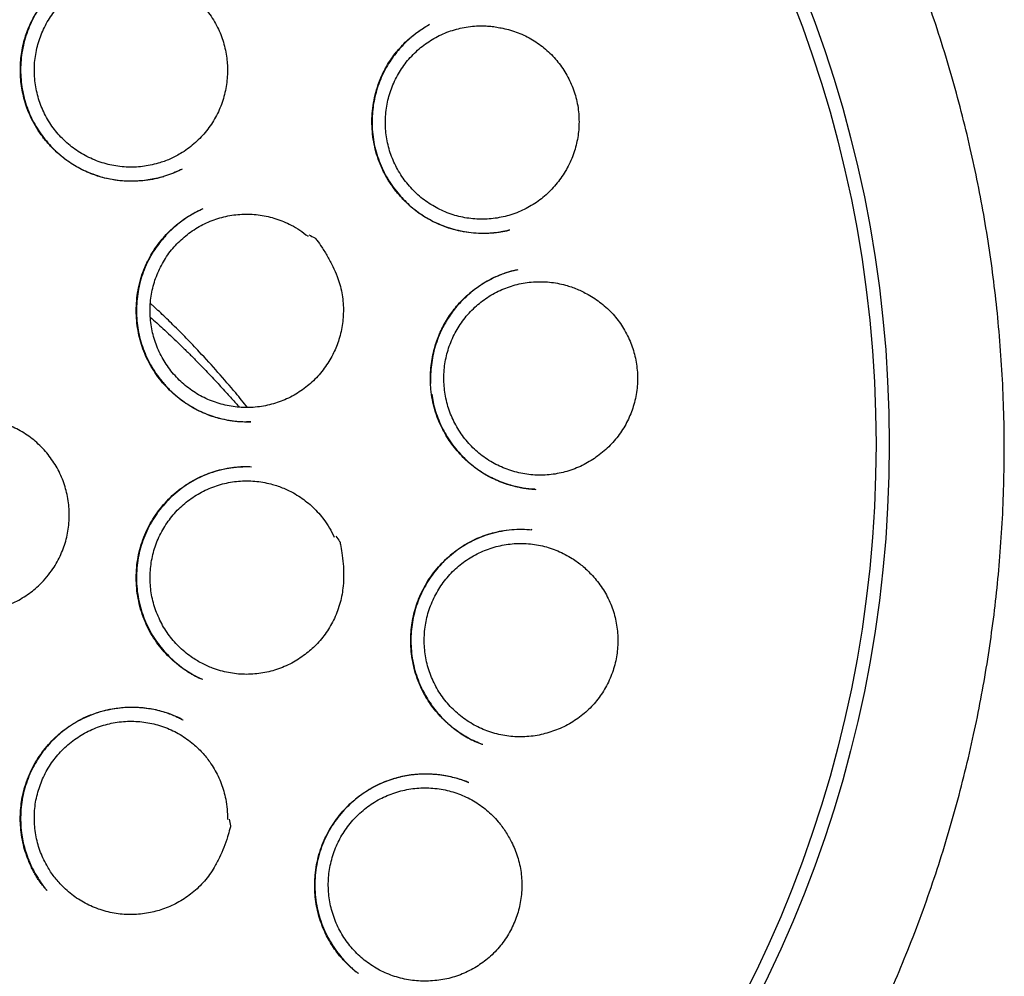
# Model space of a CAD drawing. Header units: millimetres. Extents: x 8 to 718, y 12 to 784.
# Tile 56 of 58: x 438 to 451, y 759 to 772. Entities that reach past the tile are written whole.
import ezdxf

# ---------------------------------------------------------------- set-up
doc = ezdxf.new("R2010")
doc.units = ezdxf.units.MM

msp = doc.modelspace()

# ---------------------------------------------------------------- linework, layer by layer
at = {"color": 7, "linetype": 'Continuous', "lineweight": 30}
for p, q in [((439.639, 769.617), (439.743, 769.665)), ((440.014, 769.133), (439.99, 769.122)), ((444.404, 764.858), (444.392, 764.859)), ((440.013, 762.863), (440.003, 762.868)), ((439.737, 762.331), (439.753, 762.324)), ((443.746, 761.996), (443.741, 761.998)), ((437.939, 760.052), (437.934, 760.058)), ((442.09, 758.948), (442.083, 758.953))]:
    msp.add_line(p, q, dxfattribs=at)
for radius in [16.35, 16.174]:
    msp.add_circle((432.815, 765.997), radius, dxfattribs=at)
for points, knots in [([(442.585, 750.881), (442.59, 750.884), (442.597, 750.889), (442.605, 750.897), (442.611, 750.902), (442.612, 750.903), (442.616, 750.906), (442.62, 750.908), (442.627, 750.913), (442.64, 750.922), (442.663, 750.937), (442.697, 750.96), (442.74, 750.988), (442.795, 751.026), (442.864, 751.073), (442.948, 751.131), (443.044, 751.198), (443.151, 751.274), (443.269, 751.359), (443.456, 751.497), (443.706, 751.686), (444.028, 751.941), (444.359, 752.216), (444.697, 752.511), (445.029, 752.816), (445.356, 753.132), (445.677, 753.458), (445.985, 753.787), (446.281, 754.121), (446.57, 754.463), (446.853, 754.815), (447.128, 755.175), (447.392, 755.54), (447.646, 755.908), (447.888, 756.279), (448.12, 756.654), (448.349, 757.045), (448.575, 757.454), (448.797, 757.881), (449.006, 758.314), (449.204, 758.752), (449.394, 759.204), (449.575, 759.671), (449.746, 760.154), (449.903, 760.641), (450.047, 761.134), (450.176, 761.63), (450.29, 762.118), (450.387, 762.6), (450.47, 763.073), (450.54, 763.547), (450.598, 764.023), (450.643, 764.51), (450.676, 765.008), (450.695, 765.517), (450.7, 766.028), (450.69, 766.54), (450.665, 767.052), (450.626, 767.553), (450.575, 768.044), (450.511, 768.522), (450.436, 768.997), (450.348, 769.469), (450.245, 769.947), (450.127, 770.431), (449.993, 770.922), (449.845, 771.409), (449.683, 771.893), (449.506, 772.374), (449.318, 772.841), (449.122, 773.294), (448.918, 773.732), (448.703, 774.164), (448.476, 774.589), (448.234, 775.015), (447.975, 775.443), (447.7, 775.871), (447.412, 776.29), (447.112, 776.702), (446.8, 777.104), (446.483, 777.491), (446.161, 777.862), (445.835, 778.218), (445.499, 778.565), (445.154, 778.903), (444.793, 779.239), (444.416, 779.57), (444.023, 779.896), (443.621, 780.211), (443.21, 780.514), (442.791, 780.805), (442.372, 781.078), (441.955, 781.334), (441.542, 781.573), (441.125, 781.799), (440.706, 782.013), (440.313, 782.2), (439.947, 782.364), (439.609, 782.507), (439.271, 782.642), (438.983, 782.75), (438.742, 782.836), (438.544, 782.905), (438.332, 782.975), (438.107, 783.046), (437.869, 783.118), (437.63, 783.187), (437.392, 783.252), (437.156, 783.313), (436.91, 783.373), (436.654, 783.431), (436.389, 783.487), (436.116, 783.541), (435.835, 783.592), (435.544, 783.639), (435.241, 783.684), (434.925, 783.724), (434.598, 783.761), (434.261, 783.791), (433.913, 783.817), (433.556, 783.835), (433.188, 783.847), (432.94, 783.849), (432.815, 783.85)], [0, 0, 0, 0, 0.000682, 0.001168, 0.001243, 0.001301, 0.001346, 0.001496, 0.001631, 0.001911, 0.002532, 0.003442, 0.00456, 0.005885, 0.007798, 0.010025, 0.012564, 0.015417, 0.018583, 0.022063, 0.030596, 0.039027, 0.048927, 0.058678, 0.068278, 0.078394, 0.088341, 0.098136, 0.107826, 0.117455, 0.127394, 0.137263, 0.147062, 0.156789, 0.166443, 0.17602, 0.185552, 0.196031, 0.206504, 0.216969, 0.227424, 0.23787, 0.248979, 0.260118, 0.271277, 0.282442, 0.293598, 0.304733, 0.3152, 0.325646, 0.336079, 0.346506, 0.356934, 0.368004, 0.379094, 0.390212, 0.401355, 0.412511, 0.42367, 0.434183, 0.444681, 0.455155, 0.465595, 0.476018, 0.487071, 0.498133, 0.509212, 0.520317, 0.531458, 0.542643, 0.553184, 0.563698, 0.574191, 0.584665, 0.595125, 0.606207, 0.617281, 0.628354, 0.639428, 0.650509, 0.661602, 0.672076, 0.682569, 0.693084, 0.703607, 0.714115, 0.725246, 0.736366, 0.747476, 0.758578, 0.769674, 0.780767, 0.791223, 0.801623, 0.811942, 0.82218, 0.83234, 0.840366, 0.848344, 0.856271, 0.864145, 0.868428, 0.872993, 0.877842, 0.882974, 0.88839, 0.894088, 0.899186, 0.904492, 0.910004, 0.915723, 0.921649, 0.92767, 0.933891, 0.940311, 0.94693, 0.95389, 0.961056, 0.96843, 0.976012, 0.9838, 0.991796, 1, 1, 1, 1]), ([(440.345, 770.949), (440.343, 770.913), (440.34, 770.842), (440.324, 770.735), (440.299, 770.628), (440.266, 770.525), (440.224, 770.425), (440.174, 770.329), (440.115, 770.237), (440.049, 770.15), (439.976, 770.07), (439.897, 769.996), (439.812, 769.929), (439.728, 769.874), (439.649, 769.83), (439.576, 769.795), (439.501, 769.765), (439.414, 769.737), (439.317, 769.713), (439.21, 769.695), (439.103, 769.687), (438.993, 769.688), (438.885, 769.699), (438.778, 769.718), (438.674, 769.746), (438.571, 769.783), (438.472, 769.829), (438.377, 769.882), (438.288, 769.943), (438.203, 770.012), (438.125, 770.088), (438.053, 770.17), (437.989, 770.257), (437.932, 770.35), (437.883, 770.447), (437.843, 770.548), (437.811, 770.652), (437.788, 770.758), (437.774, 770.866), (437.769, 770.975), (437.773, 771.083), (437.787, 771.191), (437.809, 771.298), (437.841, 771.402), (437.88, 771.502), (437.929, 771.6), (437.985, 771.693), (438.049, 771.781), (438.12, 771.862), (438.198, 771.938), (438.275, 772.002), (438.349, 772.053), (438.418, 772.096), (438.49, 772.134), (438.573, 772.171), (438.667, 772.205), (438.771, 772.234), (438.878, 772.253), (438.986, 772.263), (439.104, 772.265), (439.231, 772.255), (439.32, 772.236), (439.364, 772.226)], [0, 0, 0, 0, 0.0167932, 0.0337031, 0.0509806, 0.0683853, 0.0852546, 0.1022421, 0.1193659, 0.1367706, 0.1536247, 0.1705967, 0.1877512, 0.2051559, 0.2177769, 0.2304472, 0.2432693, 0.2561431, 0.2735477, 0.2904018, 0.3073738, 0.3245284, 0.341933, 0.3587871, 0.3757591, 0.3929136, 0.4103183, 0.4271876, 0.4441751, 0.4612989, 0.4787036, 0.4955729, 0.5125604, 0.5296842, 0.5470889, 0.5639582, 0.5809457, 0.5980695, 0.6154742, 0.6323435, 0.649331, 0.6664548, 0.6838595, 0.7007288, 0.7177163, 0.7348401, 0.7522448, 0.7690989, 0.7860709, 0.8032254, 0.8206301, 0.8332511, 0.8459214, 0.8587435, 0.8716172, 0.8890219, 0.905876, 0.922848, 0.9400025, 0.9574072, 0.9785858, 1, 1, 1, 1]), ([(439.367, 772.248), (439.396, 772.247), (439.427, 772.247), (439.459, 772.245), (439.461, 772.245), (439.462, 772.245), (439.462, 772.245), (439.465, 772.244), (439.476, 772.238), (439.519, 772.217), (439.591, 772.176), (439.685, 772.118), (439.776, 772.055), (439.864, 771.987), (439.948, 771.913), (440.025, 771.833), (440.096, 771.746), (440.159, 771.652), (440.213, 771.554), (440.257, 771.454), (440.292, 771.353), (440.319, 771.249), (440.336, 771.146), (440.345, 771.045), (440.345, 770.981), (440.345, 770.949)], [0, 0, 0, 0, 0.050149, 0.052951, 0.053914, 0.053975, 0.05422, 0.0552, 0.059117, 0.074789, 0.137497, 0.200277, 0.263053, 0.326606, 0.390144, 0.453121, 0.516089, 0.581094, 0.646101, 0.706277, 0.766453, 0.82831, 0.890165, 0.944918, 1, 1, 1, 1]), ([(439.739, 769.663), (439.709, 769.648), (439.646, 769.617), (439.547, 769.58), (439.443, 769.549), (439.34, 769.526), (439.239, 769.51), (439.134, 769.501), (439.026, 769.5), (438.915, 769.507), (438.808, 769.521), (438.708, 769.542), (438.605, 769.571), (438.502, 769.609), (438.401, 769.656), (438.306, 769.709), (438.206, 769.775), (438.102, 769.855), (437.998, 769.953), (437.904, 770.06), (437.82, 770.176), (437.748, 770.299), (437.693, 770.418), (437.653, 770.53), (437.624, 770.634), (437.602, 770.744), (437.588, 770.852), (437.583, 770.959), (437.585, 771.062), (437.594, 771.168), (437.612, 771.278), (437.637, 771.384), (437.67, 771.485), (437.708, 771.579), (437.754, 771.673), (437.808, 771.766), (437.869, 771.857), (437.916, 771.915), (437.94, 771.944)], [0, 0, 0, 0, 0.024517, 0.051875, 0.078474, 0.104333, 0.129462, 0.153866, 0.182197, 0.209495, 0.235766, 0.261018, 0.285262, 0.314156, 0.341488, 0.367749, 0.393997, 0.429009, 0.46402, 0.499003, 0.533943, 0.568843, 0.603714, 0.629865, 0.656063, 0.683358, 0.712226, 0.736459, 0.761708, 0.787981, 0.815293, 0.843668, 0.868135, 0.893234, 0.918958, 0.945322, 0.972334, 1, 1, 1, 1]), ([(437.939, 771.944), (437.917, 771.917), (437.871, 771.861), (437.81, 771.769), (437.752, 771.668), (437.7, 771.557), (437.656, 771.437), (437.622, 771.311), (437.599, 771.181), (437.587, 771.05), (437.587, 770.92), (437.598, 770.792), (437.62, 770.666), (437.652, 770.545), (437.693, 770.427), (437.745, 770.315), (437.805, 770.209), (437.873, 770.108), (437.949, 770.012), (438.035, 769.922), (438.128, 769.838), (438.23, 769.761), (438.34, 769.692), (438.456, 769.633), (438.58, 769.584), (438.709, 769.546), (438.842, 769.519), (438.978, 769.505), (439.114, 769.503), (439.249, 769.513), (439.377, 769.533), (439.458, 769.555), (439.496, 769.566)], [0, 0, 0, 0, 0.027674, 0.056797, 0.087395, 0.11951, 0.153051, 0.187911, 0.22284, 0.257357, 0.291486, 0.325247, 0.358662, 0.39176, 0.424578, 0.456981, 0.488897, 0.520679, 0.552875, 0.585497, 0.618548, 0.652032, 0.685954, 0.720336, 0.755201, 0.790566, 0.826442, 0.862494, 0.898267, 0.933739, 0.968895, 1, 1, 1, 1]), ([(444.107, 768.851), (444.099, 768.849), (444.082, 768.844), (444.047, 768.836), (444.002, 768.826), (443.944, 768.817), (443.876, 768.809), (443.801, 768.805), (443.706, 768.804), (443.591, 768.811), (443.458, 768.832), (443.324, 768.865), (443.199, 768.909), (443.086, 768.961), (442.983, 769.018), (442.886, 769.084), (442.794, 769.156), (442.701, 769.241), (442.611, 769.34), (442.525, 769.454), (442.451, 769.574), (442.389, 769.699), (442.341, 769.828), (442.305, 769.96), (442.281, 770.094), (442.269, 770.231), (442.27, 770.37), (442.284, 770.511), (442.311, 770.651), (442.347, 770.775), (442.388, 770.881), (442.43, 770.97), (442.479, 771.057), (442.533, 771.14), (442.593, 771.22), (442.66, 771.297), (442.732, 771.37), (442.81, 771.437), (442.887, 771.495), (442.961, 771.545), (443.01, 771.573), (443.034, 771.586)], [0, 0, 0, 0, 0.006589, 0.0146, 0.02624, 0.040199, 0.056547, 0.074408, 0.092528, 0.123294, 0.15479, 0.187049, 0.220116, 0.247146, 0.274551, 0.302117, 0.329436, 0.356508, 0.390005, 0.423131, 0.455893, 0.488309, 0.520407, 0.552202, 0.583758, 0.615673, 0.648093, 0.680994, 0.714352, 0.748156, 0.770947, 0.793943, 0.817147, 0.840571, 0.864069, 0.88667, 0.912378, 0.936554, 0.959206, 0.980348, 1, 1, 1, 1]), ([(443.036, 771.587), (443.027, 771.582), (443.008, 771.571), (442.975, 771.549), (442.934, 771.523), (442.888, 771.491), (442.839, 771.455), (442.789, 771.414), (442.732, 771.364), (442.669, 771.301), (442.601, 771.224), (442.536, 771.138), (442.474, 771.042), (442.418, 770.937), (442.37, 770.826), (442.331, 770.713), (442.302, 770.598), (442.283, 770.484), (442.271, 770.36), (442.27, 770.229), (442.282, 770.091), (442.307, 769.957), (442.343, 769.829), (442.39, 769.706), (442.447, 769.588), (442.515, 769.474), (442.589, 769.372), (442.667, 769.281), (442.746, 769.202), (442.832, 769.127), (442.925, 769.059), (443.025, 768.997), (443.132, 768.943), (443.244, 768.898), (443.359, 768.861), (443.476, 768.834), (443.599, 768.816), (443.728, 768.807), (443.86, 768.81), (443.983, 768.823), (444.06, 768.84), (444.095, 768.848)], [0, 0, 0, 0, 0.007679, 0.016335, 0.02821, 0.041719, 0.056124, 0.071328, 0.087336, 0.109932, 0.133975, 0.159487, 0.186471, 0.214808, 0.243404, 0.271553, 0.299274, 0.326581, 0.353487, 0.386572, 0.419086, 0.45106, 0.48233, 0.512858, 0.543393, 0.57456, 0.606364, 0.632268, 0.658584, 0.685316, 0.712478, 0.740086, 0.76815, 0.796679, 0.825495, 0.853567, 0.880716, 0.913339, 0.944499, 0.974203, 1, 1, 1, 1]), ([(444.771, 769.52), (444.749, 769.492), (444.706, 769.435), (444.632, 769.357), (444.55, 769.284), (444.463, 769.219), (444.372, 769.161), (444.276, 769.112), (444.175, 769.07), (444.072, 769.038), (443.967, 769.014), (443.86, 768.999), (443.751, 768.993), (443.642, 768.997), (443.535, 769.009), (443.429, 769.031), (443.324, 769.061), (443.223, 769.101), (443.126, 769.148), (443.033, 769.204), (442.944, 769.267), (442.861, 769.338), (442.785, 769.415), (442.716, 769.498), (442.653, 769.588), (442.598, 769.682), (442.551, 769.78), (442.513, 769.881), (442.483, 769.986), (442.463, 770.093), (442.451, 770.201), (442.448, 770.31), (442.455, 770.419), (442.471, 770.526), (442.495, 770.632), (442.528, 770.735), (442.571, 770.835), (442.621, 770.932), (442.679, 771.023), (442.744, 771.109), (442.818, 771.19), (442.897, 771.264), (442.982, 771.331), (443.072, 771.39), (443.168, 771.442), (443.267, 771.486), (443.37, 771.52), (443.474, 771.546), (443.582, 771.564), (443.681, 771.571), (443.772, 771.571), (443.853, 771.566), (443.934, 771.555), (443.988, 771.544), (444.014, 771.539)], [0, 0, 0, 0, 0.019258, 0.03865, 0.058464, 0.078423, 0.097751, 0.117214, 0.136887, 0.156846, 0.176104, 0.195496, 0.215309, 0.235269, 0.254597, 0.27406, 0.293732, 0.313692, 0.33302, 0.352483, 0.372155, 0.392115, 0.411443, 0.430906, 0.450578, 0.470537, 0.489865, 0.509329, 0.529001, 0.54896, 0.568288, 0.587751, 0.607424, 0.627383, 0.646711, 0.666174, 0.685847, 0.705806, 0.725134, 0.744597, 0.76427, 0.784229, 0.803557, 0.82302, 0.842693, 0.862652, 0.88191, 0.901443, 0.921116, 0.941075, 0.955688, 0.97036, 0.98515, 1, 1, 1, 1]), ([(444.014, 771.539), (444.049, 771.531), (444.118, 771.515), (444.219, 771.48), (444.317, 771.438), (444.411, 771.387), (444.5, 771.328), (444.584, 771.262), (444.662, 771.189), (444.734, 771.11), (444.799, 771.025), (444.856, 770.936), (444.906, 770.842), (444.949, 770.744), (444.983, 770.641), (445.009, 770.535), (445.025, 770.427), (445.031, 770.32), (445.029, 770.213), (445.018, 770.109), (444.999, 770.006), (444.971, 769.903), (444.934, 769.802), (444.888, 769.703), (444.835, 769.608), (444.792, 769.549), (444.771, 769.52)], [0, 0, 0, 0, 0.041455, 0.083054, 0.124648, 0.166093, 0.207575, 0.249209, 0.29085, 0.332343, 0.373552, 0.4149, 0.456245, 0.49745, 0.539763, 0.582239, 0.624716, 0.667032, 0.7078, 0.748702, 0.789605, 0.830374, 0.872705, 0.915197, 0.95768, 1, 1, 1, 1]), ([(440.656, 766.296), (440.647, 766.296), (440.629, 766.295), (440.593, 766.293), (440.548, 766.293), (440.496, 766.296), (440.44, 766.301), (440.381, 766.309), (440.311, 766.322), (440.229, 766.34), (440.137, 766.368), (440.04, 766.405), (439.941, 766.451), (439.836, 766.51), (439.728, 766.582), (439.622, 766.67), (439.524, 766.765), (439.437, 766.867), (439.36, 766.976), (439.294, 767.089), (439.24, 767.206), (439.196, 767.327), (439.163, 767.451), (439.14, 767.579), (439.128, 767.71), (439.128, 767.845), (439.14, 767.981), (439.164, 768.118), (439.203, 768.254), (439.252, 768.378), (439.308, 768.49), (439.368, 768.59), (439.435, 768.684), (439.508, 768.77), (439.591, 768.856), (439.685, 768.937), (439.789, 769.013), (439.894, 769.077), (439.966, 769.11), (440, 769.127)], [0, 0, 0, 0, 0.008301, 0.017038, 0.028581, 0.041462, 0.055237, 0.069894, 0.085433, 0.107527, 0.131204, 0.156469, 0.183334, 0.210876, 0.244972, 0.278682, 0.311983, 0.344854, 0.377285, 0.409283, 0.440858, 0.472027, 0.503172, 0.534851, 0.567077, 0.599857, 0.633208, 0.667156, 0.701739, 0.736777, 0.765098, 0.793692, 0.822044, 0.849712, 0.876701, 0.909489, 0.941247, 0.972004, 1, 1, 1, 1]), ([(439.96, 769.107), (439.945, 769.099), (439.913, 769.082), (439.853, 769.048), (439.78, 769.002), (439.702, 768.945), (439.628, 768.883), (439.558, 768.817), (439.489, 768.742), (439.422, 768.659), (439.354, 768.561), (439.29, 768.449), (439.233, 768.324), (439.189, 768.195), (439.158, 768.065), (439.138, 767.935), (439.13, 767.804), (439.133, 767.675), (439.148, 767.548), (439.172, 767.423), (439.209, 767.298), (439.257, 767.175), (439.317, 767.054), (439.389, 766.939), (439.473, 766.829), (439.568, 766.725), (439.666, 766.636), (439.766, 766.561), (439.864, 766.498), (439.965, 766.443), (440.069, 766.398), (440.18, 766.359), (440.299, 766.328), (440.424, 766.307), (440.543, 766.296), (440.621, 766.297), (440.657, 766.297)], [0, 0, 0, 0, 0.012615, 0.027284, 0.051045, 0.077058, 0.099497, 0.123386, 0.14873, 0.175538, 0.203267, 0.237667, 0.271773, 0.305452, 0.338673, 0.371476, 0.403886, 0.435925, 0.467611, 0.499216, 0.53143, 0.564321, 0.59771, 0.631571, 0.66593, 0.700799, 0.736182, 0.764866, 0.793886, 0.82281, 0.850882, 0.878099, 0.91093, 0.942447, 0.972636, 1, 1, 1, 1]), ([(441.747, 767.191), (441.731, 767.16), (441.697, 767.097), (441.636, 767.008), (441.568, 766.922), (441.492, 766.843), (441.411, 766.772), (441.324, 766.707), (441.232, 766.649), (441.135, 766.6), (441.034, 766.559), (440.931, 766.527), (440.825, 766.504), (440.717, 766.489), (440.609, 766.484), (440.501, 766.488), (440.392, 766.501), (440.286, 766.523), (440.182, 766.554), (440.081, 766.594), (439.983, 766.642), (439.89, 766.698), (439.802, 766.762), (439.72, 766.832), (439.644, 766.91), (439.574, 766.994), (439.512, 767.084), (439.458, 767.177), (439.412, 767.276), (439.374, 767.379), (439.345, 767.483), (439.325, 767.59), (439.314, 767.698), (439.312, 767.807), (439.319, 767.916), (439.336, 768.023), (439.361, 768.129), (439.395, 768.232), (439.438, 768.332), (439.489, 768.428), (439.548, 768.52), (439.614, 768.606), (439.688, 768.686), (439.767, 768.759), (439.853, 768.826), (439.944, 768.885), (440.04, 768.936), (440.139, 768.979), (440.243, 769.014), (440.348, 769.04), (440.455, 769.056), (440.563, 769.064), (440.672, 769.062), (440.781, 769.051), (440.887, 769.031), (440.991, 769.003), (441.094, 768.965), (441.201, 768.915), (441.311, 768.851), (441.382, 768.795), (441.418, 768.768)], [0, 0, 0, 0, 0.0167935, 0.0337035, 0.0509813, 0.0683862, 0.0851796, 0.1022127, 0.1193675, 0.1367724, 0.1535658, 0.1705989, 0.1877537, 0.2051586, 0.221952, 0.2388621, 0.2561399, 0.2735447, 0.2903382, 0.3073713, 0.3245261, 0.3419309, 0.3587244, 0.3757575, 0.3929122, 0.4103171, 0.4271106, 0.4441437, 0.4612984, 0.4787033, 0.4954968, 0.5125298, 0.5296846, 0.5470895, 0.563883, 0.580916, 0.5980708, 0.6154757, 0.6322691, 0.6493022, 0.666457, 0.6838619, 0.7006553, 0.7176884, 0.7348432, 0.7522481, 0.7690415, 0.7860746, 0.8032294, 0.8206343, 0.8374277, 0.8543378, 0.8716156, 0.8890204, 0.9058139, 0.922847, 0.9400018, 0.9574066, 0.9785855, 1, 1, 1, 1]), ([(441.43, 768.786), (441.456, 768.773), (441.484, 768.759), (441.512, 768.744), (441.514, 768.743), (441.514, 768.742), (441.515, 768.742), (441.517, 768.74), (441.524, 768.73), (441.554, 768.692), (441.608, 768.614), (441.68, 768.499), (441.75, 768.368), (441.805, 768.243), (441.844, 768.125), (441.869, 768.015), (441.885, 767.903), (441.891, 767.793), (441.887, 767.684), (441.875, 767.577), (441.854, 767.471), (441.825, 767.372), (441.79, 767.278), (441.761, 767.22), (441.747, 767.191)], [0, 0, 0, 0, 0.050152, 0.052955, 0.053917, 0.053979, 0.054224, 0.055203, 0.059121, 0.074794, 0.137505, 0.221727, 0.306028, 0.390155, 0.454015, 0.518125, 0.582232, 0.646088, 0.707003, 0.768128, 0.829249, 0.890159, 0.94508, 1, 1, 1, 1]), ([(444.44, 765.397), (444.431, 765.397), (444.411, 765.398), (444.371, 765.399), (444.322, 765.404), (444.265, 765.414), (444.204, 765.426), (444.139, 765.442), (444.062, 765.464), (443.974, 765.497), (443.874, 765.541), (443.772, 765.597), (443.671, 765.663), (443.576, 765.738), (443.487, 765.819), (443.406, 765.906), (443.333, 765.998), (443.268, 766.094), (443.207, 766.202), (443.152, 766.323), (443.107, 766.456), (443.074, 766.591), (443.056, 766.72), (443.049, 766.843), (443.051, 766.957), (443.061, 767.073), (443.081, 767.188), (443.108, 767.297), (443.141, 767.397), (443.179, 767.49), (443.225, 767.581), (443.276, 767.669), (443.334, 767.754), (443.402, 767.84), (443.478, 767.923), (443.563, 768.002), (443.65, 768.072), (443.738, 768.132), (443.821, 768.182), (443.9, 768.221), (443.972, 768.253), (444.042, 768.279), (444.107, 768.299), (444.166, 768.313), (444.201, 768.32), (444.218, 768.324)], [0, 0, 0, 0, 0.008717, 0.01792, 0.030176, 0.043784, 0.058404, 0.074042, 0.090708, 0.114548, 0.140208, 0.167583, 0.19619, 0.224568, 0.252629, 0.280378, 0.307817, 0.334951, 0.361789, 0.394936, 0.427664, 0.459996, 0.492518, 0.518923, 0.545655, 0.572703, 0.600052, 0.627696, 0.650959, 0.674432, 0.698116, 0.722022, 0.74616, 0.770332, 0.798453, 0.825533, 0.851573, 0.876578, 0.900552, 0.919751, 0.938246, 0.955916, 0.972068, 0.986691, 1, 1, 1, 1]), ([(444.213, 768.322), (444.174, 768.313), (444.094, 768.294), (443.977, 768.252), (443.863, 768.2), (443.758, 768.141), (443.66, 768.076), (443.572, 768.006), (443.491, 767.932), (443.419, 767.856), (443.354, 767.777), (443.298, 767.698), (443.248, 767.618), (443.199, 767.526), (443.153, 767.422), (443.112, 767.302), (443.081, 767.18), (443.061, 767.056), (443.05, 766.932), (443.052, 766.849), (443.052, 766.808)], [0, 0, 0, 0, 0.057121, 0.119436, 0.179722, 0.238038, 0.294423, 0.348908, 0.40152, 0.452286, 0.501233, 0.548392, 0.593691, 0.637019, 0.698658, 0.759312, 0.81986, 0.880336, 0.940775, 1, 1, 1, 1]), ([(445.278, 765.839), (445.249, 765.819), (445.191, 765.778), (445.097, 765.725), (444.998, 765.679), (444.896, 765.642), (444.791, 765.614), (444.685, 765.595), (444.577, 765.585), (444.468, 765.584), (444.36, 765.593), (444.254, 765.61), (444.148, 765.636), (444.045, 765.672), (443.946, 765.716), (443.852, 765.767), (443.761, 765.827), (443.675, 765.895), (443.596, 765.969), (443.524, 766.049), (443.458, 766.136), (443.4, 766.228), (443.349, 766.325), (443.308, 766.424), (443.274, 766.528), (443.249, 766.635), (443.234, 766.742), (443.227, 766.85), (443.23, 766.959), (443.241, 767.068), (443.262, 767.174), (443.291, 767.278), (443.33, 767.381), (443.377, 767.479), (443.431, 767.573), (443.493, 767.661), (443.563, 767.745), (443.64, 767.822), (443.722, 767.892), (443.81, 767.955), (443.904, 768.011), (444.001, 768.058), (444.103, 768.097), (444.206, 768.127), (444.313, 768.149), (444.42, 768.161), (444.529, 768.164), (444.636, 768.158), (444.744, 768.143), (444.842, 768.12), (444.928, 768.093), (445.004, 768.065), (445.078, 768.031), (445.126, 768.005), (445.15, 767.991)], [0, 0, 0, 0, 0.019258, 0.03865, 0.058464, 0.078423, 0.097751, 0.117214, 0.136887, 0.156846, 0.176104, 0.195496, 0.215309, 0.235269, 0.254597, 0.27406, 0.293732, 0.313692, 0.33302, 0.352483, 0.372155, 0.392115, 0.411443, 0.430906, 0.450578, 0.470537, 0.489865, 0.509329, 0.529001, 0.54896, 0.568288, 0.587751, 0.607424, 0.627383, 0.646711, 0.666174, 0.685847, 0.705806, 0.725134, 0.744597, 0.76427, 0.784229, 0.803557, 0.82302, 0.842693, 0.862652, 0.88191, 0.901443, 0.921116, 0.941075, 0.955688, 0.97036, 0.98515, 1, 1, 1, 1]), ([(445.15, 767.991), (445.181, 767.974), (445.241, 767.939), (445.327, 767.876), (445.409, 767.807), (445.484, 767.73), (445.552, 767.648), (445.612, 767.561), (445.666, 767.468), (445.711, 767.371), (445.748, 767.271), (445.777, 767.169), (445.797, 767.064), (445.809, 766.957), (445.812, 766.85), (445.805, 766.742), (445.789, 766.633), (445.763, 766.528), (445.729, 766.427), (445.689, 766.331), (445.64, 766.237), (445.583, 766.147), (445.518, 766.062), (445.446, 765.981), (445.366, 765.906), (445.307, 765.862), (445.278, 765.839)], [0, 0, 0, 0, 0.04094, 0.081879, 0.123986, 0.16609, 0.207045, 0.248001, 0.29017, 0.332339, 0.373056, 0.413773, 0.455608, 0.497442, 0.539182, 0.580921, 0.623976, 0.667033, 0.707328, 0.747624, 0.788998, 0.830371, 0.872133, 0.913894, 0.956947, 1, 1, 1, 1]), ([(440.612, 766.486), (440.56, 766.55), (440.434, 766.706), (440.22, 766.954), (439.999, 767.198), (439.797, 767.41), (439.626, 767.582), (439.486, 767.717), (439.403, 767.795), (439.372, 767.824), (439.362, 767.833), (439.353, 767.842), (439.343, 767.851), (439.333, 767.86), (439.325, 767.868), (439.32, 767.872), (439.318, 767.874)], [0, 0, 0, 0, 0.139433, 0.335637, 0.532135, 0.661973, 0.791923, 0.906374, 0.956763, 0.963363, 0.969964, 0.976564, 0.983165, 0.989767, 0.996368, 1, 1, 1, 1]), ([(439.316, 767.689), (439.373, 767.639), (439.498, 767.527), (439.634, 767.399), (439.731, 767.305), (439.779, 767.258), (439.829, 767.21), (439.879, 767.16), (439.929, 767.109), (439.981, 767.056), (440.073, 766.962), (440.194, 766.833), (440.334, 766.68), (440.434, 766.568), (440.487, 766.507), (440.502, 766.489)], [0, 0, 0, 0, 0.127714, 0.284478, 0.32262, 0.361844, 0.402151, 0.443539, 0.48601, 0.529564, 0.574201, 0.721267, 0.848531, 0.955982, 1, 1, 1, 1]), ([(443.067, 766.662), (443.072, 766.627), (443.084, 766.55), (443.116, 766.435), (443.158, 766.317), (443.211, 766.203), (443.273, 766.093), (443.344, 765.988), (443.426, 765.888), (443.517, 765.794), (443.61, 765.713), (443.703, 765.645), (443.794, 765.589), (443.891, 765.539), (443.991, 765.496), (444.089, 765.462), (444.181, 765.437), (444.263, 765.419), (444.336, 765.408), (444.398, 765.4), (444.436, 765.397), (444.453, 765.396)], [0, 0, 0, 0, 0.052751, 0.114408, 0.175805, 0.237162, 0.299146, 0.361836, 0.425236, 0.489353, 0.554207, 0.606656, 0.65963, 0.713143, 0.767211, 0.819481, 0.866375, 0.907857, 0.943936, 0.974636, 1, 1, 1, 1]), ([(437.845, 764.129), (437.819, 764.105), (437.766, 764.056), (437.679, 763.992), (437.587, 763.933), (437.49, 763.883), (437.389, 763.842), (437.286, 763.809), (437.18, 763.785), (437.072, 763.77), (436.964, 763.764), (436.856, 763.767), (436.747, 763.779), (436.64, 763.801), (436.536, 763.831), (436.435, 763.87), (436.337, 763.917), (436.243, 763.973), (436.155, 764.036), (436.072, 764.106), (435.995, 764.184), (435.925, 764.268), (435.863, 764.357), (435.808, 764.45), (435.761, 764.549), (435.723, 764.651), (435.693, 764.755), (435.673, 764.861), (435.661, 764.97), (435.659, 765.079), (435.665, 765.188), (435.681, 765.295), (435.706, 765.401), (435.74, 765.504), (435.782, 765.605), (435.832, 765.701), (435.891, 765.793), (435.957, 765.879), (436.03, 765.96), (436.109, 766.034), (436.195, 766.101), (436.286, 766.161), (436.382, 766.213), (436.481, 766.256), (436.584, 766.292), (436.69, 766.318), (436.797, 766.335), (436.905, 766.343), (437.014, 766.342), (437.122, 766.332), (437.229, 766.313), (437.334, 766.285), (437.436, 766.248), (437.536, 766.202), (437.631, 766.149), (437.72, 766.088), (437.804, 766.019), (437.882, 765.943), (437.954, 765.861), (438.018, 765.774), (438.075, 765.681), (438.124, 765.584), (438.164, 765.483), (438.196, 765.379), (438.219, 765.272), (438.233, 765.164), (438.237, 765.056), (438.233, 764.948), (438.219, 764.839), (438.197, 764.733), (438.165, 764.628), (438.125, 764.528), (438.077, 764.43), (438.015, 764.329), (437.939, 764.227), (437.876, 764.162), (437.845, 764.129)], [0, 0, 0, 0, 0.013231, 0.026463, 0.040029, 0.053694, 0.066928, 0.080325, 0.093723, 0.107389, 0.120622, 0.133948, 0.147417, 0.161083, 0.174314, 0.187546, 0.201111, 0.214777, 0.228011, 0.241336, 0.254806, 0.268471, 0.281705, 0.295102, 0.3085, 0.322166, 0.335399, 0.348797, 0.362194, 0.37586, 0.389093, 0.402491, 0.415889, 0.429554, 0.442788, 0.456185, 0.469583, 0.483248, 0.496482, 0.509879, 0.523277, 0.536943, 0.550176, 0.563574, 0.576971, 0.590637, 0.60387, 0.617268, 0.630666, 0.644331, 0.657565, 0.670891, 0.68436, 0.698026, 0.71136, 0.724719, 0.738054, 0.751719, 0.764953, 0.778279, 0.791748, 0.805414, 0.818647, 0.832045, 0.845442, 0.859108, 0.872341, 0.885739, 0.899136, 0.912802, 0.926036, 0.939433, 0.952831, 0.966496, 0.983155, 1, 1, 1, 1]), ([(440.016, 762.861), (440.008, 762.864), (439.991, 762.872), (439.959, 762.886), (439.918, 762.906), (439.867, 762.933), (439.81, 762.968), (439.75, 763.008), (439.676, 763.064), (439.592, 763.137), (439.5, 763.231), (439.416, 763.334), (439.34, 763.447), (439.273, 763.569), (439.218, 763.699), (439.176, 763.835), (439.146, 763.974), (439.13, 764.113), (439.127, 764.253), (439.136, 764.392), (439.158, 764.528), (439.193, 764.661), (439.24, 764.789), (439.297, 764.911), (439.366, 765.027), (439.445, 765.137), (439.534, 765.241), (439.634, 765.337), (439.736, 765.419), (439.838, 765.487), (439.938, 765.543), (440.043, 765.591), (440.152, 765.631), (440.256, 765.66), (440.348, 765.679), (440.427, 765.69), (440.498, 765.696), (440.561, 765.699), (440.615, 765.699), (440.648, 765.698), (440.663, 765.698)], [0, 0, 0, 0, 0.00697, 0.015294, 0.027206, 0.041318, 0.057699, 0.075768, 0.09414, 0.125302, 0.157131, 0.189608, 0.22273, 0.256505, 0.290942, 0.325605, 0.360022, 0.3942, 0.428146, 0.461872, 0.495401, 0.528766, 0.561803, 0.594455, 0.626997, 0.659903, 0.693194, 0.726874, 0.760952, 0.788519, 0.816371, 0.844512, 0.872953, 0.901175, 0.922704, 0.942192, 0.959646, 0.97508, 0.988519, 1, 1, 1, 1]), ([(440.641, 765.698), (440.636, 765.698), (440.618, 765.698), (440.583, 765.698), (440.533, 765.695), (440.473, 765.691), (440.401, 765.682), (440.301, 765.666), (440.18, 765.636), (440.043, 765.587), (439.914, 765.526), (439.792, 765.453), (439.68, 765.37), (439.577, 765.279), (439.484, 765.18), (439.402, 765.073), (439.329, 764.96), (439.266, 764.841), (439.215, 764.715), (439.175, 764.584), (439.148, 764.45), (439.133, 764.312), (439.13, 764.174), (439.141, 764.034), (439.164, 763.896), (439.201, 763.761), (439.25, 763.631), (439.31, 763.508), (439.379, 763.395), (439.457, 763.29), (439.541, 763.194), (439.631, 763.108), (439.725, 763.032), (439.821, 762.965), (439.914, 762.909), (439.976, 762.879), (440.005, 762.866)], [0, 0, 0, 0, 0.004183, 0.013588, 0.025778, 0.040783, 0.05862, 0.079282, 0.115333, 0.151096, 0.186464, 0.221297, 0.255649, 0.289558, 0.32305, 0.356147, 0.389111, 0.422334, 0.455836, 0.489468, 0.523241, 0.55719, 0.591341, 0.625717, 0.660347, 0.695061, 0.729297, 0.762869, 0.795695, 0.827811, 0.859234, 0.889976, 0.919977, 0.948777, 0.976341, 1, 1, 1, 1]), ([(441.381, 763.197), (441.352, 763.176), (441.294, 763.134), (441.201, 763.08), (441.102, 763.033), (441, 762.994), (440.896, 762.965), (440.79, 762.944), (440.681, 762.933), (440.572, 762.93), (440.464, 762.937), (440.357, 762.953), (440.251, 762.978), (440.156, 763.009), (440.073, 763.044), (440, 763.079), (439.929, 763.119), (439.853, 763.169), (439.774, 763.23), (439.694, 763.303), (439.62, 763.382), (439.553, 763.468), (439.493, 763.559), (439.442, 763.655), (439.399, 763.754), (439.363, 763.857), (439.337, 763.963), (439.32, 764.07), (439.312, 764.178), (439.313, 764.287), (439.324, 764.396), (439.343, 764.503), (439.371, 764.607), (439.408, 764.71), (439.454, 764.809), (439.508, 764.904), (439.569, 764.993), (439.638, 765.078), (439.713, 765.156), (439.795, 765.227), (439.882, 765.291), (439.975, 765.348), (440.073, 765.397), (440.174, 765.437), (440.277, 765.469), (440.384, 765.492), (440.492, 765.506), (440.6, 765.51), (440.708, 765.506), (440.816, 765.492), (440.914, 765.471), (441, 765.446), (441.076, 765.419), (441.151, 765.386), (441.232, 765.344), (441.317, 765.292), (441.404, 765.228), (441.486, 765.157), (441.562, 765.079), (441.636, 764.987), (441.708, 764.882), (441.748, 764.801), (441.768, 764.76)], [0, 0, 0, 0, 0.016793, 0.033703, 0.050981, 0.068385, 0.085239, 0.102242, 0.119366, 0.136771, 0.153625, 0.170597, 0.187751, 0.205156, 0.217802, 0.230447, 0.243295, 0.256143, 0.273548, 0.290402, 0.307374, 0.324528, 0.341933, 0.358787, 0.375759, 0.392914, 0.410318, 0.427172, 0.444175, 0.461299, 0.478704, 0.495558, 0.51256, 0.529684, 0.547089, 0.563943, 0.580946, 0.59807, 0.615474, 0.632328, 0.649331, 0.666455, 0.683859, 0.700714, 0.717716, 0.73484, 0.752245, 0.769099, 0.786071, 0.803225, 0.82063, 0.833276, 0.845921, 0.858769, 0.871617, 0.889022, 0.905876, 0.922848, 0.940003, 0.957407, 0.978586, 1, 1, 1, 1]), ([(443.741, 761.998), (443.71, 762.01), (443.644, 762.037), (443.544, 762.087), (443.441, 762.149), (443.345, 762.219), (443.258, 762.295), (443.178, 762.374), (443.104, 762.461), (443.035, 762.555), (442.97, 762.661), (442.911, 762.779), (442.861, 762.908), (442.825, 763.039), (442.801, 763.17), (442.788, 763.301), (442.787, 763.429), (442.796, 763.555), (442.815, 763.677), (442.844, 763.798), (442.884, 763.917), (442.935, 764.034), (442.998, 764.149), (443.071, 764.259), (443.155, 764.364), (443.25, 764.463), (443.349, 764.548), (443.448, 764.621), (443.545, 764.681), (443.647, 764.733), (443.752, 764.777), (443.869, 764.814), (443.996, 764.843), (444.132, 764.861), (444.269, 764.867), (444.359, 764.861), (444.403, 764.858)], [0, 0, 0, 0, 0.023925, 0.050813, 0.079312, 0.109444, 0.134735, 0.161081, 0.188437, 0.215789, 0.242719, 0.275803, 0.308275, 0.340146, 0.371422, 0.40209, 0.43213, 0.461523, 0.490287, 0.51921, 0.548635, 0.57857, 0.609026, 0.640025, 0.67158, 0.703702, 0.736399, 0.762984, 0.789934, 0.816899, 0.84374, 0.870327, 0.903224, 0.935787, 0.968039, 1, 1, 1, 1]), ([(444.058, 764.849), (444.017, 764.842), (443.934, 764.828), (443.808, 764.792), (443.682, 764.745), (443.561, 764.685), (443.446, 764.615), (443.339, 764.537), (443.241, 764.45), (443.151, 764.356), (443.071, 764.256), (443.001, 764.15), (442.941, 764.04), (442.891, 763.927), (442.85, 763.809), (442.82, 763.688), (442.799, 763.564), (442.788, 763.437), (442.789, 763.308), (442.801, 763.178), (442.825, 763.048), (442.861, 762.92), (442.905, 762.803), (442.956, 762.697), (443.01, 762.602), (443.073, 762.508), (443.144, 762.418), (443.219, 762.336), (443.297, 762.263), (443.375, 762.199), (443.46, 762.139), (443.55, 762.085), (443.644, 762.037), (443.709, 762.012), (443.741, 761.999)], [0, 0, 0, 0, 0.031427, 0.065216, 0.100219, 0.135084, 0.1695, 0.203491, 0.23708, 0.270289, 0.303151, 0.335681, 0.367742, 0.399356, 0.431036, 0.463016, 0.495311, 0.527944, 0.560936, 0.594324, 0.628146, 0.66223, 0.696531, 0.72419, 0.7524, 0.781247, 0.810737, 0.840873, 0.866487, 0.892563, 0.919112, 0.946144, 0.973667, 1, 1, 1, 1]), ([(441.787, 764.772), (441.805, 764.749), (441.824, 764.724), (441.842, 764.698), (441.843, 764.697), (441.844, 764.696), (441.844, 764.695), (441.845, 764.692), (441.847, 764.68), (441.857, 764.633), (441.873, 764.539), (441.888, 764.404), (441.894, 764.256), (441.889, 764.12), (441.873, 763.997), (441.848, 763.887), (441.814, 763.779), (441.771, 763.677), (441.721, 763.58), (441.663, 763.489), (441.598, 763.404), (441.529, 763.326), (441.457, 763.257), (441.406, 763.217), (441.381, 763.197)], [0, 0, 0, 0, 0.050152, 0.052955, 0.053917, 0.053979, 0.054224, 0.055203, 0.059121, 0.074794, 0.137505, 0.221727, 0.306028, 0.390155, 0.454015, 0.518125, 0.582232, 0.646088, 0.707003, 0.768128, 0.829249, 0.890159, 0.94508, 1, 1, 1, 1]), ([(444.678, 762.173), (444.644, 762.162), (444.576, 762.139), (444.471, 762.117), (444.363, 762.102), (444.254, 762.097), (444.146, 762.101), (444.039, 762.114), (443.933, 762.137), (443.829, 762.168), (443.728, 762.207), (443.632, 762.255), (443.539, 762.312), (443.451, 762.376), (443.369, 762.447), (443.294, 762.524), (443.224, 762.609), (443.163, 762.698), (443.109, 762.792), (443.064, 762.89), (443.026, 762.993), (442.997, 763.098), (442.978, 763.205), (442.967, 763.312), (442.966, 763.422), (442.974, 763.531), (442.99, 763.638), (443.016, 763.743), (443.05, 763.847), (443.094, 763.947), (443.145, 764.043), (443.204, 764.133), (443.27, 764.22), (443.344, 764.3), (443.424, 764.373), (443.509, 764.44), (443.601, 764.499), (443.697, 764.55), (443.796, 764.593), (443.899, 764.627), (444.005, 764.653), (444.112, 764.669), (444.22, 764.677), (444.328, 764.675), (444.436, 764.664), (444.543, 764.644), (444.647, 764.615), (444.748, 764.577), (444.846, 764.531), (444.933, 764.481), (445.008, 764.43), (445.072, 764.38), (445.133, 764.326), (445.171, 764.286), (445.19, 764.267)], [0, 0, 0, 0, 0.019258, 0.03865, 0.058464, 0.078423, 0.097751, 0.117214, 0.136887, 0.156846, 0.176104, 0.195496, 0.215309, 0.235269, 0.254597, 0.27406, 0.293732, 0.313692, 0.33302, 0.352483, 0.372155, 0.392115, 0.411443, 0.430906, 0.450578, 0.470537, 0.489865, 0.509329, 0.529001, 0.54896, 0.568288, 0.587751, 0.607424, 0.627383, 0.646711, 0.666174, 0.685847, 0.705806, 0.725134, 0.744597, 0.76427, 0.784229, 0.803557, 0.82302, 0.842693, 0.862652, 0.88191, 0.901443, 0.921116, 0.941075, 0.955688, 0.97036, 0.98515, 1, 1, 1, 1]), ([(445.19, 764.267), (445.214, 764.241), (445.262, 764.189), (445.326, 764.103), (445.383, 764.013), (445.432, 763.918), (445.473, 763.819), (445.505, 763.717), (445.528, 763.613), (445.543, 763.507), (445.549, 763.401), (445.546, 763.295), (445.535, 763.189), (445.514, 763.084), (445.485, 762.98), (445.446, 762.878), (445.399, 762.779), (445.344, 762.687), (445.282, 762.6), (445.214, 762.52), (445.14, 762.445), (445.059, 762.376), (444.972, 762.313), (444.878, 762.258), (444.78, 762.21), (444.712, 762.185), (444.678, 762.173)], [0, 0, 0, 0, 0.041455, 0.083054, 0.124648, 0.166093, 0.207575, 0.249209, 0.29085, 0.332343, 0.373552, 0.4149, 0.456245, 0.49745, 0.539763, 0.582239, 0.624716, 0.667032, 0.7078, 0.748702, 0.789605, 0.830374, 0.872705, 0.915197, 0.95768, 1, 1, 1, 1]), ([(437.934, 760.057), (437.924, 760.069), (437.903, 760.094), (437.868, 760.136), (437.831, 760.186), (437.794, 760.244), (437.759, 760.306), (437.719, 760.385), (437.678, 760.483), (437.639, 760.601), (437.608, 760.728), (437.59, 760.854), (437.582, 760.977), (437.584, 761.093), (437.595, 761.208), (437.614, 761.322), (437.645, 761.442), (437.689, 761.566), (437.747, 761.692), (437.815, 761.81), (437.893, 761.92), (437.978, 762.021), (438.071, 762.113), (438.171, 762.196), (438.28, 762.271), (438.396, 762.337), (438.52, 762.393), (438.652, 762.437), (438.773, 762.466), (438.883, 762.484), (438.978, 762.493), (439.075, 762.496), (439.173, 762.493), (439.269, 762.483), (439.366, 762.467), (439.459, 762.444), (439.546, 762.416), (439.623, 762.386), (439.689, 762.357), (439.728, 762.337), (439.747, 762.327)], [0, 0, 0, 0, 0.012442, 0.0262205, 0.0415305, 0.0584342, 0.0761885, 0.0946105, 0.1235026, 0.1539263, 0.1858962, 0.2194242, 0.247381, 0.2759837, 0.3043791, 0.3325493, 0.3605043, 0.3949414, 0.4288122, 0.462153, 0.4949834, 0.527314, 0.5591525, 0.5907601, 0.6228708, 0.655553, 0.6888154, 0.7226705, 0.7571132, 0.7803966, 0.8039244, 0.8276878, 0.8516794, 0.8757389, 0.8984518, 0.9234938, 0.946142, 0.9664219, 0.9843635, 1, 1, 1, 1]), ([(439.738, 762.332), (439.701, 762.35), (439.624, 762.388), (439.499, 762.431), (439.365, 762.464), (439.228, 762.484), (439.089, 762.493), (438.948, 762.488), (438.807, 762.47), (438.67, 762.439), (438.537, 762.396), (438.41, 762.34), (438.292, 762.274), (438.181, 762.199), (438.079, 762.115), (437.987, 762.024), (437.904, 761.928), (437.83, 761.826), (437.765, 761.718), (437.709, 761.604), (437.662, 761.484), (437.626, 761.358), (437.601, 761.228), (437.588, 761.095), (437.586, 760.959), (437.597, 760.83), (437.616, 760.711), (437.643, 760.604), (437.675, 760.503), (437.712, 760.412), (437.75, 760.335), (437.785, 760.271), (437.818, 760.218), (437.847, 760.175), (437.872, 760.14), (437.894, 760.11), (437.916, 760.079), (437.931, 760.061), (437.939, 760.051)], [0, 0, 0, 0, 0.03018, 0.063632, 0.097352, 0.131365, 0.165688, 0.200335, 0.235281, 0.270002, 0.304344, 0.338307, 0.371694, 0.404518, 0.43682, 0.468626, 0.499958, 0.530834, 0.561508, 0.592667, 0.624358, 0.656444, 0.688939, 0.721873, 0.755271, 0.789156, 0.816635, 0.844349, 0.870603, 0.894824, 0.916925, 0.933693, 0.948973, 0.962776, 0.972161, 0.980977, 0.990147, 1, 1, 1, 1]), ([(439.318, 759.758), (439.283, 759.751), (439.212, 759.738), (439.105, 759.73), (438.995, 759.731), (438.887, 759.74), (438.78, 759.759), (438.675, 759.787), (438.572, 759.823), (438.473, 759.868), (438.379, 759.921), (438.289, 759.982), (438.205, 760.05), (438.133, 760.12), (438.072, 760.187), (438.022, 760.25), (437.976, 760.317), (437.929, 760.395), (437.884, 760.484), (437.843, 760.585), (437.811, 760.688), (437.788, 760.795), (437.774, 760.903), (437.769, 761.011), (437.773, 761.119), (437.786, 761.228), (437.809, 761.334), (437.84, 761.438), (437.88, 761.539), (437.928, 761.637), (437.984, 761.73), (438.048, 761.818), (438.119, 761.9), (438.197, 761.977), (438.281, 762.046), (438.37, 762.108), (438.464, 762.162), (438.563, 762.208), (438.665, 762.246), (438.77, 762.275), (438.876, 762.295), (438.985, 762.306), (439.094, 762.307), (439.202, 762.3), (439.309, 762.284), (439.415, 762.258), (439.518, 762.224), (439.618, 762.181), (439.713, 762.13), (439.805, 762.071), (439.883, 762.009), (439.951, 761.949), (440.007, 761.891), (440.06, 761.83), (440.115, 761.757), (440.169, 761.673), (440.22, 761.577), (440.263, 761.478), (440.297, 761.375), (440.324, 761.26), (440.343, 761.134), (440.344, 761.044), (440.345, 760.998)], [0, 0, 0, 0, 0.016793, 0.033703, 0.050981, 0.068385, 0.085255, 0.102242, 0.119366, 0.136771, 0.153625, 0.170597, 0.187751, 0.205156, 0.217777, 0.230447, 0.243269, 0.256143, 0.273548, 0.290402, 0.307374, 0.324528, 0.341933, 0.358787, 0.375759, 0.392914, 0.410318, 0.427188, 0.444175, 0.461299, 0.478704, 0.495573, 0.51256, 0.529684, 0.547089, 0.563958, 0.580946, 0.59807, 0.615474, 0.632344, 0.649331, 0.666455, 0.683859, 0.700729, 0.717716, 0.73484, 0.752245, 0.769099, 0.786071, 0.803225, 0.82063, 0.833251, 0.845921, 0.858743, 0.871617, 0.889022, 0.905876, 0.922848, 0.940003, 0.957407, 0.978586, 1, 1, 1, 1]), ([(442.084, 758.951), (442.078, 758.955), (442.064, 758.965), (442.038, 758.984), (442.008, 759.009), (441.974, 759.039), (441.939, 759.073), (441.903, 759.11), (441.866, 759.151), (441.822, 759.204), (441.771, 759.271), (441.715, 759.357), (441.663, 759.451), (441.615, 759.555), (441.575, 759.668), (441.543, 759.785), (441.521, 759.904), (441.509, 760.022), (441.506, 760.14), (441.513, 760.265), (441.53, 760.396), (441.562, 760.531), (441.606, 760.66), (441.66, 760.782), (441.724, 760.897), (441.797, 761.006), (441.882, 761.109), (441.97, 761.201), (442.061, 761.28), (442.152, 761.348), (442.249, 761.41), (442.353, 761.465), (442.457, 761.509), (442.558, 761.544), (442.657, 761.57), (442.757, 761.59), (442.857, 761.602), (442.956, 761.607), (443.058, 761.606), (443.161, 761.598), (443.266, 761.581), (443.365, 761.558), (443.459, 761.531), (443.518, 761.507), (443.547, 761.496)], [0, 0, 0, 0, 0.00721, 0.01533, 0.024657, 0.035393, 0.047015, 0.059199, 0.071944, 0.085249, 0.1077, 0.131587, 0.156916, 0.183704, 0.211956, 0.24064, 0.268931, 0.296818, 0.324286, 0.351321, 0.384483, 0.416941, 0.448707, 0.479789, 0.510211, 0.540696, 0.571881, 0.603775, 0.62981, 0.656315, 0.683306, 0.710809, 0.738766, 0.762324, 0.786132, 0.810201, 0.834049, 0.857194, 0.87964, 0.905658, 0.930686, 0.954741, 0.977839, 1, 1, 1, 1]), ([(443.56, 761.49), (443.541, 761.498), (443.498, 761.515), (443.428, 761.538), (443.345, 761.561), (443.25, 761.581), (443.15, 761.595), (443.047, 761.603), (442.945, 761.604), (442.843, 761.598), (442.743, 761.584), (442.644, 761.564), (442.543, 761.536), (442.439, 761.499), (442.334, 761.451), (442.234, 761.397), (442.14, 761.336), (442.045, 761.264), (441.95, 761.179), (441.857, 761.079), (441.774, 760.971), (441.7, 760.854), (441.637, 760.73), (441.586, 760.599), (441.547, 760.463), (441.521, 760.323), (441.508, 760.179), (441.509, 760.034), (441.525, 759.889), (441.554, 759.749), (441.596, 759.615), (441.65, 759.488), (441.714, 759.368), (441.779, 759.269), (441.841, 759.189), (441.895, 759.126), (441.948, 759.07), (441.999, 759.021), (442.038, 758.986), (442.062, 758.967), (442.069, 758.962)], [0, 0, 0, 0, 0.014824, 0.032302, 0.052453, 0.075293, 0.100841, 0.124216, 0.148527, 0.172617, 0.196496, 0.220166, 0.243521, 0.27112, 0.298286, 0.325042, 0.351402, 0.377381, 0.409331, 0.441112, 0.473264, 0.505779, 0.538518, 0.57151, 0.604789, 0.638381, 0.672311, 0.70661, 0.740846, 0.774644, 0.8078, 0.840324, 0.872245, 0.903577, 0.924144, 0.944173, 0.962442, 0.978839, 0.993401, 1, 1, 1, 1]), ([(443.023, 758.846), (442.988, 758.845), (442.917, 758.844), (442.809, 758.853), (442.702, 758.871), (442.596, 758.898), (442.494, 758.934), (442.396, 758.978), (442.301, 759.031), (442.211, 759.091), (442.126, 759.159), (442.048, 759.233), (441.976, 759.315), (441.911, 759.402), (441.853, 759.494), (441.804, 759.59), (441.763, 759.691), (441.731, 759.795), (441.707, 759.901), (441.692, 760.007), (441.687, 760.117), (441.691, 760.225), (441.703, 760.333), (441.725, 760.439), (441.756, 760.544), (441.795, 760.646), (441.843, 760.743), (441.898, 760.836), (441.962, 760.925), (442.033, 761.008), (442.11, 761.084), (442.193, 761.154), (442.282, 761.217), (442.376, 761.272), (442.474, 761.318), (442.575, 761.356), (442.68, 761.386), (442.787, 761.407), (442.895, 761.418), (443.002, 761.421), (443.111, 761.414), (443.219, 761.398), (443.324, 761.373), (443.426, 761.34), (443.527, 761.298), (443.623, 761.247), (443.714, 761.189), (443.799, 761.123), (443.88, 761.05), (443.948, 760.976), (444.004, 760.905), (444.051, 760.839), (444.093, 760.769), (444.118, 760.72), (444.13, 760.696)], [0, 0, 0, 0, 0.019258, 0.03865, 0.058464, 0.078423, 0.097751, 0.117214, 0.136887, 0.156846, 0.176104, 0.195496, 0.215309, 0.235269, 0.254597, 0.27406, 0.293732, 0.313692, 0.33302, 0.352483, 0.372155, 0.392115, 0.411443, 0.430906, 0.450578, 0.470537, 0.489865, 0.509329, 0.529001, 0.54896, 0.568288, 0.587751, 0.607424, 0.627383, 0.646711, 0.666174, 0.685847, 0.705806, 0.725134, 0.744597, 0.76427, 0.784229, 0.803557, 0.82302, 0.842693, 0.862652, 0.88191, 0.901443, 0.921116, 0.941075, 0.955688, 0.97036, 0.98515, 1, 1, 1, 1]), ([(443.53, 761.502), (443.539, 761.499), (443.549, 761.496), (443.559, 761.491), (443.559, 761.491)], [0, 0, 0, 0, 0.960725, 1, 1, 1, 1]), ([(440.367, 761), (440.373, 760.972), (440.379, 760.941), (440.385, 760.91), (440.385, 760.908), (440.385, 760.907), (440.385, 760.906), (440.384, 760.903), (440.381, 760.892), (440.37, 760.845), (440.343, 760.753), (440.298, 760.625), (440.24, 760.489), (440.176, 760.369), (440.108, 760.264), (440.038, 760.176), (439.96, 760.094), (439.877, 760.02), (439.79, 759.955), (439.699, 759.899), (439.603, 759.849), (439.507, 759.81), (439.412, 759.779), (439.349, 759.765), (439.318, 759.758)], [0, 0, 0, 0, 0.050152, 0.052955, 0.053917, 0.053979, 0.054224, 0.055203, 0.059121, 0.074794, 0.137505, 0.221727, 0.306028, 0.390155, 0.454015, 0.518125, 0.582232, 0.646088, 0.707003, 0.768128, 0.829249, 0.890159, 0.94508, 1, 1, 1, 1]), ([(444.13, 760.696), (444.145, 760.664), (444.176, 760.601), (444.211, 760.501), (444.24, 760.398), (444.259, 760.292), (444.268, 760.186), (444.269, 760.08), (444.261, 759.973), (444.244, 759.867), (444.218, 759.764), (444.185, 759.664), (444.142, 759.566), (444.092, 759.471), (444.034, 759.38), (443.967, 759.295), (443.892, 759.214), (443.812, 759.141), (443.728, 759.077), (443.64, 759.021), (443.546, 758.971), (443.449, 758.928), (443.347, 758.894), (443.242, 758.868), (443.134, 758.851), (443.06, 758.848), (443.023, 758.846)], [0, 0, 0, 0, 0.04094, 0.0818793, 0.1239856, 0.1660902, 0.2070451, 0.2480013, 0.2901695, 0.332339, 0.3730558, 0.4137726, 0.4556079, 0.497442, 0.5391823, 0.5809205, 0.6239758, 0.6670335, 0.7073284, 0.7476241, 0.7889976, 0.8303707, 0.8721334, 0.9138944, 0.9569474, 1, 1, 1, 1])]:
    msp.add_open_spline(points, degree=3, knots=knots, dxfattribs=at)

doc.saveas('drawing.dxf')
